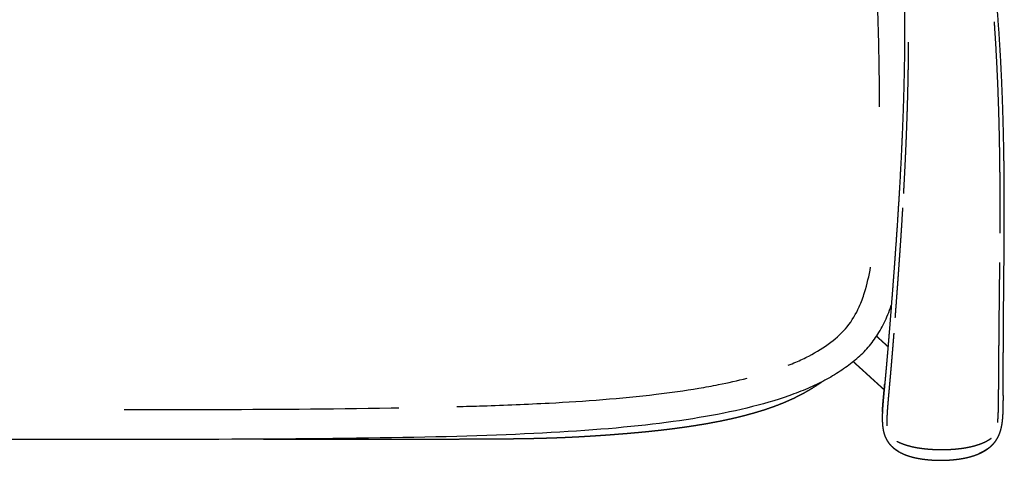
# Model space of a CAD drawing. Header units: millimetres. Extents: x -32297 to -21031, y -2517 to 7253.
# Tile 17 of 23: x -27914 to -27064, y 4567 to 4947. Entities that reach past the tile are written whole.
import ezdxf

# ---------------------------------------------------------------- set-up
doc = ezdxf.new("R2010")
doc.units = ezdxf.units.MM
doc.layers.add('Ever Alu-Sofa 2 seater', color=7, linetype='Continuous', true_color=0x000000)

msp = doc.modelspace()

# ---------------------------------------------------------------- linework, layer by layer
at = {"layer": 'Ever Alu-Sofa 2 seater', "linetype": 'Continuous'}
for points, knots in [([(-27215.88, 5324.08), (-27215.52, 5323.47), (-27215.16, 5322.86), (-27213.94, 5320.73), (-27212.71, 5318.59), (-27211.48, 5316.37), (-27210.24, 5314.14), (-27208.99, 5311.82), (-27207.75, 5309.49), (-27206.49, 5307.06), (-27205.23, 5304.63), (-27203.96, 5302.07), (-27202.69, 5299.52), (-27201.42, 5296.84), (-27200.14, 5294.16), (-27198.87, 5291.33), (-27197.59, 5288.5), (-27196.31, 5285.52), (-27195.04, 5282.54), (-27193.76, 5279.38), (-27192.49, 5276.23), (-27191.23, 5272.9), (-27189.96, 5269.57), (-27188.71, 5266.04), (-27187.45, 5262.51), (-27186.21, 5258.78), (-27184.97, 5255.04), (-27183.75, 5251.09), (-27182.53, 5247.13), (-27181.32, 5242.95), (-27180.12, 5238.76), (-27178.94, 5234.33), (-27177.77, 5229.9), (-27176.62, 5225.22), (-27175.46, 5220.53), (-27174.34, 5215.58), (-27173.22, 5210.62), (-27172.14, 5205.38), (-27171.05, 5200.14), (-27170.01, 5194.61), (-27168.96, 5189.08), (-27167.95, 5183.25), (-27166.94, 5177.41), (-27165.98, 5171.29), (-27165.01, 5165.17), (-27164.1, 5158.77), (-27163.19, 5152.38), (-27162.32, 5145.74), (-27161.45, 5139.09), (-27160.63, 5132.21), (-27159.81, 5125.34), (-27159.04, 5118.24), (-27158.28, 5111.15), (-27157.57, 5103.86), (-27156.86, 5096.57), (-27156.21, 5089.1), (-27155.55, 5081.64), (-27154.96, 5074.01), (-27154.37, 5066.38), (-27153.84, 5058.62), (-27153.32, 5050.85), (-27152.85, 5042.96), (-27152.39, 5035.07), (-27152, 5027.07), (-27151.6, 5019.08), (-27151.28, 5011), (-27150.96, 5002.92), (-27150.71, 4994.77), (-27150.46, 4986.62), (-27150.29, 4978.42), (-27150.11, 4970.22), (-27150.02, 4962), (-27149.92, 4953.77), (-27149.9, 4945.53), (-27149.89, 4937.29), (-27149.95, 4929.06), (-27150, 4920.84), (-27150.13, 4912.65), (-27150.26, 4904.46), (-27150.44, 4896.34), (-27150.63, 4888.21), (-27150.87, 4880.18), (-27151.11, 4872.14), (-27151.4, 4864.22), (-27151.69, 4856.3), (-27152.02, 4848.51), (-27152.35, 4840.73), (-27152.71, 4833.11), (-27153.08, 4825.49), (-27153.47, 4818.06), (-27153.86, 4810.63), (-27154.28, 4803.42), (-27154.69, 4796.2), (-27155.12, 4789.23), (-27155.55, 4782.25), (-27155.99, 4775.54), (-27156.42, 4768.83), (-27156.86, 4762.41), (-27157.3, 4755.99), (-27157.74, 4749.88), (-27158.17, 4743.78), (-27158.59, 4738.01), (-27159.01, 4732.25), (-27159.42, 4726.85), (-27159.82, 4721.45), (-27160.2, 4716.44), (-27160.58, 4711.42), (-27160.94, 4706.77), (-27161.3, 4702.13), (-27161.63, 4697.83), (-27161.97, 4693.53), (-27162.28, 4689.57), (-27162.59, 4685.6), (-27162.89, 4681.94), (-27163.18, 4678.27), (-27163.46, 4674.9), (-27163.73, 4671.52), (-27163.99, 4668.41), (-27164.25, 4665.31), (-27164.49, 4662.44), (-27164.73, 4659.58), (-27164.95, 4656.94), (-27165.18, 4654.29), (-27165.39, 4651.86), (-27165.6, 4649.42), (-27165.8, 4647.16), (-27166, 4644.91), (-27166.19, 4642.81), (-27166.38, 4640.72), (-27166.56, 4638.76), (-27166.74, 4636.81), (-27166.91, 4634.97), (-27167.08, 4633.14), (-27167.24, 4631.4), (-27167.4, 4629.67), (-27167.55, 4628.01), (-27167.71, 4626.35), (-27167.86, 4624.75), (-27168.01, 4623.15), (-27168.15, 4621.61), (-27168.29, 4620.07), (-27168.41, 4618.58), (-27168.54, 4617.09), (-27168.66, 4615.65), (-27168.77, 4614.22), (-27168.86, 4612.84), (-27168.96, 4611.46), (-27169.03, 4610.12), (-27169.1, 4608.79), (-27169.15, 4607.51), (-27169.2, 4606.23), (-27169.21, 4605), (-27169.23, 4603.77), (-27169.22, 4602.59), (-27169.2, 4601.4), (-27169.15, 4600.27), (-27169.1, 4599.13), (-27169.02, 4598.04), (-27168.93, 4596.95), (-27168.8, 4595.9), (-27168.67, 4594.86), (-27168.49, 4593.86), (-27168.32, 4592.85), (-27168.09, 4591.89), (-27167.87, 4590.94), (-27167.59, 4590.02), (-27167.31, 4589.1), (-27166.98, 4588.22), (-27166.65, 4587.35), (-27166.26, 4586.51), (-27165.87, 4585.67), (-27165.42, 4584.87), (-27164.97, 4584.07), (-27164.47, 4583.31), (-27163.96, 4582.55), (-27163.4, 4581.83), (-27162.84, 4581.11), (-27162.22, 4580.42), (-27161.6, 4579.74), (-27160.92, 4579.09), (-27160.25, 4578.44), (-27159.52, 4577.83), (-27158.79, 4577.22), (-27158.01, 4576.65), (-27157.22, 4576.08), (-27156.39, 4575.53), (-27155.55, 4574.99), (-27154.66, 4574.49), (-27153.77, 4573.99), (-27152.83, 4573.52), (-27151.88, 4573.06), (-27150.89, 4572.63), (-27149.9, 4572.2), (-27148.85, 4571.8), (-27147.81, 4571.41), (-27146.71, 4571.05), (-27145.61, 4570.68), (-27144.47, 4570.36), (-27143.32, 4570.03), (-27142.13, 4569.74), (-27140.94, 4569.45), (-27139.7, 4569.19), (-27138.45, 4568.93), (-27137.17, 4568.7), (-27135.89, 4568.48), (-27134.56, 4568.29), (-27133.24, 4568.1), (-27131.89, 4567.94), (-27130.54, 4567.78), (-27129.16, 4567.66), (-27127.79, 4567.53), (-27126.39, 4567.44), (-27124.99, 4567.35), (-27123.58, 4567.29), (-27122.17, 4567.24), (-27120.75, 4567.21), (-27119.33, 4567.19), (-27117.91, 4567.2), (-27116.49, 4567.21), (-27115.07, 4567.26), (-27113.65, 4567.3), (-27112.24, 4567.38), (-27110.83, 4567.46), (-27109.44, 4567.57), (-27108.04, 4567.68), (-27106.67, 4567.83), (-27105.29, 4567.98), (-27103.94, 4568.16), (-27102.6, 4568.34), (-27101.28, 4568.55), (-27099.96, 4568.77), (-27098.69, 4569.01), (-27097.41, 4569.26), (-27096.17, 4569.55), (-27094.93, 4569.83), (-27093.74, 4570.15), (-27092.55, 4570.46), (-27091.4, 4570.82), (-27090.26, 4571.17), (-27089.16, 4571.55), (-27088.06, 4571.94), (-27087, 4572.37), (-27085.95, 4572.8), (-27084.94, 4573.26), (-27083.93, 4573.71), (-27082.98, 4574.2), (-27082.02, 4574.7), (-27081.11, 4575.22), (-27080.2, 4575.75), (-27079.34, 4576.32), (-27078.49, 4576.88), (-27077.68, 4577.48), (-27076.87, 4578.08), (-27076.12, 4578.72), (-27075.36, 4579.36), (-27074.66, 4580.03), (-27073.96, 4580.7), (-27073.31, 4581.41), (-27072.66, 4582.12), (-27072.07, 4582.87), (-27071.47, 4583.62), (-27070.93, 4584.4), (-27070.4, 4585.19), (-27069.91, 4586.01), (-27069.43, 4586.83), (-27069.01, 4587.69), (-27068.58, 4588.55), (-27068.21, 4589.45), (-27067.84, 4590.35), (-27067.51, 4591.29), (-27067.19, 4592.23), (-27066.91, 4593.21), (-27066.64, 4594.19), (-27066.41, 4595.22), (-27066.17, 4596.24), (-27065.98, 4597.31), (-27065.78, 4598.38), (-27065.63, 4599.5), (-27065.47, 4600.61), (-27065.34, 4601.77), (-27065.22, 4602.93), (-27065.12, 4604.14), (-27065.02, 4605.35), (-27064.95, 4606.61), (-27064.88, 4607.87), (-27064.83, 4609.18), (-27064.78, 4610.49), (-27064.74, 4611.85), (-27064.71, 4613.21), (-27064.69, 4614.63), (-27064.68, 4616.04), (-27064.67, 4617.51), (-27064.66, 4618.98), (-27064.66, 4620.5), (-27064.66, 4622.03), (-27064.66, 4623.61), (-27064.67, 4625.19), (-27064.67, 4626.84), (-27064.68, 4628.48), (-27064.68, 4630.2), (-27064.68, 4631.93), (-27064.69, 4633.75), (-27064.69, 4635.57), (-27064.69, 4637.52), (-27064.69, 4639.47), (-27064.69, 4641.56), (-27064.69, 4643.64), (-27064.69, 4645.9), (-27064.69, 4648.15), (-27064.69, 4650.59), (-27064.68, 4653.03), (-27064.67, 4655.68), (-27064.67, 4658.33), (-27064.66, 4661.21), (-27064.64, 4664.08), (-27064.63, 4667.21), (-27064.62, 4670.34), (-27064.6, 4673.73), (-27064.58, 4677.13), (-27064.55, 4680.82), (-27064.53, 4684.51), (-27064.5, 4688.52), (-27064.47, 4692.52), (-27064.44, 4696.86), (-27064.4, 4701.2), (-27064.36, 4705.9), (-27064.32, 4710.59), (-27064.27, 4715.67), (-27064.23, 4720.74), (-27064.17, 4726.21), (-27064.12, 4731.67), (-27064.06, 4737.51), (-27064.01, 4743.35), (-27063.96, 4749.54), (-27063.92, 4755.73), (-27063.88, 4762.25), (-27063.85, 4768.76), (-27063.83, 4775.58), (-27063.82, 4782.39), (-27063.83, 4789.48), (-27063.84, 4796.57), (-27063.89, 4803.91), (-27063.93, 4811.25), (-27064.02, 4818.82), (-27064.1, 4826.39), (-27064.23, 4834.16), (-27064.37, 4841.93), (-27064.55, 4849.88), (-27064.74, 4857.82), (-27064.98, 4865.92), (-27065.23, 4874.02), (-27065.54, 4882.24), (-27065.85, 4890.47), (-27066.23, 4898.8), (-27066.62, 4907.12), (-27067.08, 4915.53), (-27067.55, 4923.94), (-27068.1, 4932.4), (-27068.65, 4940.86), (-27069.3, 4949.34), (-27069.94, 4957.83), (-27070.69, 4966.32), (-27071.43, 4974.82), (-27072.27, 4983.29), (-27073.11, 4991.77), (-27074.03, 5000.22), (-27074.96, 5008.66), (-27075.97, 5017.05), (-27076.99, 5025.44), (-27078.08, 5033.76), (-27079.17, 5042.08), (-27080.34, 5050.31), (-27081.5, 5058.54), (-27082.74, 5066.66), (-27083.97, 5074.78), (-27085.27, 5082.77), (-27086.57, 5090.76), (-27087.92, 5098.61), (-27089.28, 5106.45), (-27090.69, 5114.13), (-27092.1, 5121.81), (-27093.55, 5129.3), (-27095.01, 5136.8), (-27096.51, 5144.09), (-27098.01, 5151.38), (-27099.55, 5158.45), (-27101.08, 5165.52), (-27102.65, 5172.35), (-27104.22, 5179.17), (-27105.82, 5185.74), (-27107.42, 5192.31), (-27109.04, 5198.6), (-27110.66, 5204.88), (-27112.29, 5210.88), (-27113.92, 5216.88), (-27115.57, 5222.59), (-27117.22, 5228.29), (-27118.88, 5233.73), (-27120.54, 5239.16), (-27122.21, 5244.32), (-27123.88, 5249.49), (-27125.56, 5254.4), (-27127.24, 5259.31), (-27128.92, 5263.97), (-27130.61, 5268.64), (-27132.29, 5273.07), (-27133.98, 5277.5), (-27135.67, 5281.7), (-27137.36, 5285.91), (-27139.05, 5289.9), (-27140.74, 5293.89), (-27142.42, 5297.68), (-27144.11, 5301.47), (-27145.79, 5305.06), (-27147.47, 5308.66), (-27149.15, 5312.07), (-27150.82, 5315.48), (-27152.49, 5318.72), (-27154.16, 5321.96), (-27155.81, 5325.04), (-27157.47, 5328.11), (-27159.11, 5331.04), (-27160.75, 5333.97), (-27162.38, 5336.75), (-27164.01, 5339.54), (-27165.62, 5342.19), (-27167.23, 5344.85), (-27168.82, 5347.38), (-27170.42, 5349.91), (-27172, 5352.33), (-27173.57, 5354.75), (-27175.14, 5357.06), (-27176.7, 5359.37), (-27178.26, 5361.59), (-27179.81, 5363.8), (-27181.35, 5365.93), (-27182.89, 5368.05), (-27184.42, 5370.1), (-27185.95, 5372.14), (-27187.47, 5374.11), (-27188.99, 5376.08), (-27190.5, 5377.99), (-27192.01, 5379.89), (-27193.52, 5381.74), (-27195.02, 5383.59), (-27196.52, 5385.39), (-27198.02, 5387.19), (-27199.51, 5388.94), (-27201, 5390.7), (-27202.49, 5392.43), (-27203.98, 5394.15), (-27205.46, 5395.86), (-27206.95, 5397.56), (-27208.43, 5399.24), (-27209.91, 5400.93), (-27211.39, 5402.6), (-27212.87, 5404.28)], [32.702296, 32.702296, 32.702296, 33, 33, 34, 34, 35, 35, 36, 36, 37, 37, 38, 38, 39, 39, 40, 40, 41, 41, 42, 42, 43, 43, 44, 44, 45, 45, 46, 46, 47, 47, 48, 48, 49, 49, 50, 50, 51, 51, 52, 52, 53, 53, 54, 54, 56, 56, 57, 57, 58, 58, 59, 59, 60, 60, 61, 61, 62, 62, 63, 63, 64, 64, 65, 65, 66, 66, 67, 67, 68, 68, 69, 69, 70, 70, 71, 71, 72, 72, 73, 73, 74, 74, 75, 75, 76, 76, 77, 77, 78, 78, 79, 79, 80, 80, 81, 81, 82, 82, 83, 83, 84, 84, 85, 85, 86, 86, 87, 87, 88, 88, 89, 89, 90, 90, 91, 91, 92, 92, 93, 93, 94, 94, 95, 95, 96, 96, 97, 97, 98, 98, 99, 99, 100, 100, 101, 101, 102, 102, 103, 103, 104, 104, 105, 105, 106, 106, 107, 107, 108, 108, 109, 109, 110, 110, 111, 111, 112, 112, 113, 113, 114, 114, 115, 115, 116, 116, 117, 117, 118, 118, 119, 119, 120, 120, 121, 121, 122, 122, 123, 123, 124, 124, 125, 125, 127, 127, 128, 128, 129, 129, 130, 130, 131, 131, 132, 132, 133, 133, 134, 134, 135, 135, 136, 136, 137, 137, 138, 138, 139, 139, 140, 140, 141, 141, 142, 142, 143, 143, 144, 144, 145, 145, 146, 146, 147, 147, 148, 148, 149, 149, 150, 150, 151, 151, 152, 152, 153, 153, 154, 154, 156, 156, 157, 157, 158, 158, 159, 159, 160, 160, 161, 161, 162, 162, 163, 163, 164, 164, 165, 165, 166, 166, 167, 167, 168, 168, 169, 169, 170, 170, 171, 171, 172, 172, 173, 173, 174, 174, 175, 175, 176, 176, 177, 177, 178, 178, 179, 179, 180, 180, 181, 181, 182, 182, 183, 183, 184, 184, 185, 185, 186, 186, 187, 187, 188, 188, 189, 189, 190, 190, 191, 191, 192, 192, 193, 193, 194, 194, 195, 195, 196, 196, 197, 197, 198, 198, 199, 199, 200, 200, 201, 201, 202, 202, 203, 203, 204, 204, 205, 205, 206, 206, 207, 207, 208, 208, 209, 209, 210, 210, 211, 211, 212, 212, 213, 213, 214, 214, 215, 215, 216, 216, 217, 217, 218, 218, 219, 219, 220, 220, 221, 221, 222, 222, 223, 223, 224, 224, 225, 225, 226, 226, 227, 227, 228, 228, 229, 229, 231, 231, 232, 232, 233, 233, 234, 234, 235, 235, 236, 236, 237, 237, 238, 238, 239, 239, 240, 240, 241, 241, 242, 242, 243, 243, 244, 244, 245, 245, 246, 246, 247, 247, 248, 248, 249, 249, 250, 250, 251, 251, 252, 252, 253, 253, 254, 254, 255, 255, 256, 256, 257, 257, 258, 258, 259, 259, 260, 260, 261, 261, 262, 262, 263, 263, 264, 264, 264]), ([(-27072.67, 4945.57), (-27072.49, 4943.15), (-27072.32, 4940.72), (-27071.78, 4932.27), (-27071.25, 4923.82), (-27070.8, 4915.43), (-27070.35, 4907.03), (-27069.98, 4898.71), (-27069.61, 4890.39), (-27069.31, 4882.17), (-27069.01, 4873.95), (-27068.77, 4865.86), (-27068.54, 4857.77), (-27068.36, 4849.83), (-27068.19, 4841.89), (-27068.06, 4834.13), (-27067.94, 4826.36), (-27067.86, 4818.8), (-27067.78, 4811.24), (-27067.74, 4803.9), (-27067.7, 4796.57), (-27067.69, 4789.48), (-27067.68, 4782.39), (-27067.7, 4775.58), (-27067.72, 4768.77), (-27067.74, 4766.03), (-27067.75, 4763.3)], [48.713907, 48.713907, 48.713907, 49, 49, 50, 50, 51, 51, 52, 52, 53, 53, 54, 54, 55, 55, 56, 56, 57, 57, 58, 58, 59, 59, 60, 60, 60.420266, 60.420266, 60.420266]), ([(-27150.7, 4797.3), (-27150.34, 4803.98), (-27149.98, 4810.66), (-27149.61, 4818.1), (-27149.24, 4825.54), (-27148.9, 4833.16), (-27148.56, 4840.79), (-27148.26, 4848.58), (-27147.96, 4856.37), (-27147.69, 4864.3), (-27147.43, 4872.23), (-27147.22, 4880.27), (-27147.01, 4888.32), (-27146.85, 4896.45), (-27146.69, 4904.58), (-27146.59, 4912.78), (-27146.5, 4920.98), (-27146.49, 4924.54), (-27146.47, 4928.11)], [182.074741, 182.074741, 182.074741, 183, 183, 184, 184, 185, 185, 186, 186, 187, 187, 188, 188, 189, 189, 190, 190, 190.43289, 190.43289, 190.43289]), ([(-27155.66, 4721.42), (-27155.27, 4726.82), (-27154.88, 4732.23), (-27154.48, 4737.99), (-27154.07, 4743.76), (-27153.66, 4749.87), (-27153.24, 4755.98), (-27152.82, 4762.41), (-27152.4, 4768.83), (-27151.99, 4775.55), (-27151.57, 4782.26), (-27151.49, 4783.63), (-27151.41, 4785)], [176, 176, 176, 177, 177, 178, 178, 179, 179, 180, 180, 181, 181, 181.19591, 181.19591, 181.19591]), ([(-27067.96, 4737.78), (-27067.99, 4734.74), (-27068.02, 4731.7), (-27068.08, 4726.24), (-27068.14, 4720.77)], [62.478793, 62.478793, 62.478793, 63, 63, 64, 64, 64]), ([(-27157.94, 4690.53), (-27157.83, 4692.01), (-27157.72, 4693.49), (-27157.4, 4697.79), (-27157.07, 4702.09), (-27156.73, 4706.74), (-27156.39, 4711.38), (-27156.02, 4716.4), (-27155.66, 4721.42)], [172.62712, 172.62712, 172.62712, 173, 173, 174, 174, 175, 175, 176, 176, 176]), ([(-27068.14, 4720.77), (-27068.2, 4715.7), (-27068.25, 4710.63), (-27068.3, 4705.93), (-27068.35, 4701.24), (-27068.4, 4696.9), (-27068.44, 4692.56), (-27068.48, 4688.56), (-27068.52, 4684.55), (-27068.55, 4680.86), (-27068.59, 4677.16), (-27068.62, 4673.76), (-27068.65, 4670.36), (-27068.68, 4667.23), (-27068.71, 4664.09), (-27068.73, 4661.21), (-27068.76, 4658.32), (-27068.78, 4655.66), (-27068.8, 4653), (-27068.82, 4650.54), (-27068.84, 4648.09), (-27068.85, 4645.81), (-27068.87, 4643.54), (-27068.89, 4641.43), (-27068.9, 4639.31), (-27068.92, 4637.34), (-27068.93, 4635.37), (-27068.94, 4633.51), (-27068.95, 4631.65), (-27068.97, 4629.89), (-27068.98, 4628.13), (-27068.99, 4626.45), (-27069, 4624.76)], [64, 64, 64, 65, 65, 66, 66, 67, 67, 68, 68, 69, 69, 70, 70, 71, 71, 72, 72, 73, 73, 74, 74, 75, 75, 76, 76, 77, 77, 78, 78, 79, 79, 80, 80, 80]), ([(-27163.31, 4625.82), (-27163.16, 4627.52), (-27163, 4629.22), (-27162.85, 4631), (-27162.69, 4632.77), (-27162.52, 4634.64), (-27162.35, 4636.5), (-27162.18, 4638.48), (-27162.01, 4640.46), (-27161.82, 4642.58), (-27161.64, 4644.7), (-27161.44, 4646.97), (-27161.25, 4649.25), (-27161.04, 4651.7), (-27160.83, 4654.16), (-27160.61, 4656.81), (-27160.39, 4659.46), (-27160.16, 4662.34), (-27159.92, 4665.21), (-27159.67, 4668.33), (-27159.42, 4671.45), (-27159.21, 4674.2), (-27158.99, 4676.95)], [160, 160, 160, 161, 161, 162, 162, 163, 163, 164, 164, 165, 165, 166, 166, 167, 167, 168, 168, 169, 169, 170, 170, 170.812836, 170.812836, 170.812836]), ([(-27164.25, 4665.23), (-27164.67, 4665.6), (-27165.08, 4665.97), (-27165.7, 4666.54), (-27166.33, 4667.11), (-27166.95, 4667.68), (-27167.57, 4668.24), (-27168.19, 4668.81), (-27168.81, 4669.37), (-27169.42, 4669.93), (-27170.03, 4670.48), (-27170.64, 4671.04), (-27171.25, 4671.59), (-27171.85, 4672.14), (-27172.45, 4672.69), (-27173.05, 4673.23), (-27173.65, 4673.77), (-27173.9, 4674), (-27174.16, 4674.24)], [5.347119, 5.347119, 5.347119, 6, 6, 7, 7, 8, 8, 9, 9, 10, 10, 11, 11, 12, 12, 13, 13, 13.432927, 13.432927, 13.432927]), ([(-27194.23, 4652.34), (-27193.93, 4652.07), (-27193.64, 4651.8), (-27193.04, 4651.26), (-27192.44, 4650.71), (-27191.84, 4650.16), (-27191.24, 4649.62), (-27190.63, 4649.06), (-27190.02, 4648.51), (-27189.41, 4647.95), (-27188.8, 4647.4), (-27188.18, 4646.83), (-27187.56, 4646.27), (-27186.94, 4645.71), (-27186.32, 4645.14), (-27185.69, 4644.57), (-27185.06, 4644), (-27184.43, 4643.43), (-27183.8, 4642.86), (-27183.17, 4642.28), (-27182.54, 4641.7), (-27181.9, 4641.12), (-27181.26, 4640.55), (-27180.62, 4639.96), (-27179.99, 4639.38), (-27179.34, 4638.8), (-27178.7, 4638.21), (-27178.06, 4637.63), (-27177.41, 4637.04), (-27176.76, 4636.45), (-27176.11, 4635.86), (-27175.46, 4635.26), (-27174.8, 4634.66), (-27174.13, 4634.06), (-27173.47, 4633.45), (-27172.79, 4632.83), (-27172.11, 4632.21), (-27171.41, 4631.57), (-27170.72, 4630.94), (-27170, 4630.29), (-27169.29, 4629.63), (-27168.55, 4628.96), (-27167.82, 4628.29)], [290.495756, 290.495756, 290.495756, 291, 291, 292, 292, 293, 293, 294, 294, 295, 295, 296, 296, 297, 297, 298, 298, 299, 299, 300, 300, 301, 301, 302, 302, 303, 303, 304, 304, 305, 305, 306, 306, 307, 307, 308, 308, 309, 309, 310, 310, 310.99944, 310.99944, 310.99944]), ([(-27703.52, 4585.42), (-27697.03, 4585.43), (-27690.55, 4585.43), (-27679.84, 4585.43), (-27669.13, 4585.43), (-27658.81, 4585.44), (-27648.5, 4585.44), (-27638.6, 4585.45), (-27628.71, 4585.45), (-27619.29, 4585.46), (-27609.86, 4585.47), (-27600.94, 4585.47), (-27592.03, 4585.48), (-27583.65, 4585.49), (-27575.27, 4585.5), (-27567.48, 4585.51), (-27559.69, 4585.52), (-27552.5, 4585.53), (-27545.32, 4585.54), (-27538.7, 4585.55), (-27532.08, 4585.57), (-27525.98, 4585.59), (-27519.88, 4585.61), (-27514.25, 4585.64), (-27508.61, 4585.66), (-27503.39, 4585.7), (-27498.16, 4585.74), (-27493.3, 4585.79), (-27488.43, 4585.84), (-27483.87, 4585.9), (-27479.32, 4585.96), (-27475.01, 4586.04), (-27470.71, 4586.12), (-27466.61, 4586.22), (-27462.51, 4586.32), (-27458.56, 4586.44), (-27454.6, 4586.55), (-27450.75, 4586.69), (-27446.89, 4586.83), (-27443.08, 4587), (-27439.27, 4587.17), (-27435.45, 4587.36), (-27431.64, 4587.55), (-27427.76, 4587.77), (-27423.88, 4587.99), (-27419.89, 4588.24), (-27415.9, 4588.49), (-27411.74, 4588.78), (-27407.58, 4589.06), (-27403.22, 4589.38), (-27398.86, 4589.7), (-27394.31, 4590.07), (-27389.76, 4590.43), (-27385.04, 4590.84), (-27380.33, 4591.25), (-27375.48, 4591.72), (-27370.63, 4592.19), (-27365.68, 4592.72), (-27360.72, 4593.25), (-27355.69, 4593.85), (-27350.66, 4594.46), (-27345.57, 4595.13), (-27340.49, 4595.81), (-27335.38, 4596.57), (-27330.27, 4597.33), (-27325.17, 4598.19), (-27320.07, 4599.04), (-27315, 4599.99), (-27309.93, 4600.94), (-27304.92, 4602), (-27299.9, 4603.05), (-27294.98, 4604.22), (-27290.06, 4605.39), (-27285.25, 4606.67), (-27280.45, 4607.96), (-27275.78, 4609.37), (-27271.12, 4610.78), (-27266.63, 4612.32), (-27262.14, 4613.87), (-27257.84, 4615.55), (-27253.55, 4617.23), (-27249.48, 4619.06), (-27245.41, 4620.88), (-27241.56, 4622.85), (-27237.71, 4624.81), (-27234.07, 4626.89), (-27230.43, 4628.98), (-27227, 4631.18), (-27223.58, 4633.38), (-27222.53, 4634.12), (-27221.49, 4634.87)], [331.413512, 331.413512, 331.413512, 332, 332, 333, 333, 334, 334, 335, 335, 336, 336, 337, 337, 338, 338, 339, 339, 340, 340, 341, 341, 342, 342, 343, 343, 344, 344, 345, 345, 346, 346, 347, 347, 348, 348, 349, 349, 350, 350, 351, 351, 352, 352, 353, 353, 354, 354, 355, 355, 356, 356, 357, 357, 358, 358, 359, 359, 360, 360, 361, 361, 362, 362, 363, 363, 364, 364, 365, 365, 366, 366, 367, 367, 368, 368, 369, 369, 370, 370, 371, 371, 372, 372, 373, 373, 374, 374, 375, 375, 375.322844, 375.322844, 375.322844]), ([(-27169.11, 4608.79), (-27169.04, 4610.13), (-27168.96, 4611.46), (-27168.87, 4612.84), (-27168.78, 4614.22), (-27168.66, 4615.66), (-27168.55, 4617.09), (-27168.42, 4618.58), (-27168.29, 4620.07), (-27168.15, 4621.61), (-27168.01, 4623.15), (-27167.86, 4624.75), (-27167.72, 4626.35), (-27167.56, 4628.01), (-27167.41, 4629.67), (-27167.24, 4631.4), (-27167.08, 4633.14)], [444, 444, 444, 445, 445, 446, 446, 447, 447, 448, 448, 449, 449, 450, 450, 451, 451, 452, 452, 452]), ([(-27167.82, 4628.29), (-27167.85, 4628.34), (-27167.88, 4628.4), (-27167.71, 4628.25), (-27167.55, 4628.09)], [-7, -7, -7, -6, -6, -5.779223, -5.779223, -5.779223]), ([(-27167.55, 4628.05), (-27167.61, 4628.09), (-27167.66, 4628.14), (-27167.74, 4628.21), (-27167.81, 4628.29)], [228.9320768, 228.9320768, 228.9320768, 229, 229, 229.1058441, 229.1058441, 229.1058441]), ([(-27164.91, 4596.82), (-27164.93, 4597.64), (-27164.96, 4598.45), (-27164.97, 4599.51), (-27164.98, 4600.57), (-27164.96, 4601.7), (-27164.95, 4602.84), (-27164.91, 4604.05), (-27164.87, 4605.26), (-27164.81, 4606.53), (-27164.74, 4607.81), (-27164.66, 4609.16), (-27164.58, 4610.51), (-27164.47, 4611.92), (-27164.37, 4613.33), (-27164.26, 4614.81), (-27164.14, 4616.28), (-27164.01, 4617.82), (-27163.88, 4619.35), (-27163.74, 4620.94), (-27163.6, 4622.53), (-27163.46, 4624.18), (-27163.31, 4625.82)], [149.166148, 149.166148, 149.166148, 150, 150, 151, 151, 152, 152, 153, 153, 154, 154, 155, 155, 156, 156, 157, 157, 158, 158, 159, 159, 160, 160, 160]), ([(-27069, 4624.76), (-27069.02, 4623.13), (-27069.03, 4621.5), (-27069.04, 4619.93), (-27069.06, 4618.35), (-27069.08, 4616.83), (-27069.1, 4615.32), (-27069.12, 4613.86), (-27069.15, 4612.4), (-27069.19, 4611.01), (-27069.22, 4609.62), (-27069.27, 4608.29), (-27069.32, 4606.96), (-27069.38, 4605.7), (-27069.45, 4604.44), (-27069.53, 4603.25), (-27069.61, 4602.06), (-27069.7, 4600.99), (-27069.79, 4599.92)], [80, 80, 80, 81, 81, 82, 82, 83, 83, 84, 84, 85, 85, 86, 86, 87, 87, 88, 88, 88.956068, 88.956068, 88.956068]), ([(-27140.37, 4578.06), (-27141.57, 4578.31), (-27142.76, 4578.55), (-27143.9, 4578.83), (-27145.04, 4579.1), (-27146.13, 4579.4), (-27147.22, 4579.69), (-27148.26, 4580.02), (-27149.29, 4580.34), (-27150.27, 4580.68), (-27151.25, 4581.02), (-27152.16, 4581.39), (-27153.08, 4581.75), (-27153.94, 4582.14), (-27154.8, 4582.52), (-27155.58, 4582.92), (-27156.36, 4583.32)], [128, 128, 128, 129, 129, 130, 130, 131, 131, 132, 132, 133, 133, 134, 134, 135, 135, 135.988427, 135.988427, 135.988427]), ([(-27075.14, 4586.05), (-27075.56, 4585.73), (-27075.98, 4585.42), (-27076.63, 4585), (-27077.28, 4584.57), (-27077.99, 4584.15), (-27078.71, 4583.73), (-27079.49, 4583.32), (-27080.27, 4582.91), (-27081.11, 4582.51), (-27081.96, 4582.12), (-27082.87, 4581.75), (-27083.77, 4581.37), (-27084.74, 4581.02), (-27085.71, 4580.66), (-27086.73, 4580.33), (-27087.75, 4580), (-27088.83, 4579.69), (-27089.91, 4579.38), (-27091.04, 4579.09), (-27092.17, 4578.8), (-27093.35, 4578.54), (-27094.53, 4578.28), (-27095.76, 4578.05), (-27096.98, 4577.82)], [100.273138, 100.273138, 100.273138, 101, 101, 102, 102, 103, 103, 104, 104, 105, 105, 106, 106, 107, 107, 108, 108, 109, 109, 110, 110, 111, 111, 112, 112, 112]), ([(-27155.55, 4574.99), (-27156.39, 4575.53), (-27157.23, 4576.06), (-27158.01, 4576.64), (-27158.79, 4577.21), (-27159.52, 4577.82), (-27160.26, 4578.44)], [423, 423, 423, 424.000976, 424.000976, 425.001951, 425.001951, 426.002927, 426.002927, 426.002927]), ([(-27096.98, 4577.82), (-27098.25, 4577.61), (-27099.52, 4577.41), (-27100.83, 4577.23), (-27102.14, 4577.06), (-27103.48, 4576.91), (-27104.82, 4576.76), (-27106.19, 4576.64), (-27107.56, 4576.52), (-27108.94, 4576.43), (-27110.33, 4576.34), (-27111.74, 4576.28), (-27113.14, 4576.22), (-27114.56, 4576.18), (-27115.97, 4576.15), (-27117.39, 4576.14), (-27118.8, 4576.14), (-27120.22, 4576.16), (-27121.64, 4576.18), (-27123.04, 4576.23), (-27124.45, 4576.28), (-27125.85, 4576.36), (-27127.24, 4576.44), (-27128.62, 4576.54), (-27129.99, 4576.65), (-27131.34, 4576.79), (-27132.69, 4576.92), (-27134.01, 4577.08), (-27135.33, 4577.25), (-27136.61, 4577.44), (-27137.89, 4577.63), (-27139.13, 4577.84), (-27140.37, 4578.06)], [112, 112, 112, 113, 113, 114, 114, 115, 115, 116, 116, 117, 117, 118, 118, 119, 119, 120, 120, 121, 121, 122, 122, 123, 123, 124, 124, 125, 125, 126, 126, 127, 127, 128, 128, 128]), ([(-27078.48, 4576.87), (-27079.34, 4576.31), (-27080.2, 4575.74), (-27081.11, 4575.21), (-27082.02, 4574.68), (-27082.98, 4574.19), (-27083.93, 4573.7), (-27084.94, 4573.24), (-27085.95, 4572.79)], [390.99708, 390.99708, 390.99708, 391.99781, 391.99781, 392.998541, 392.998541, 393.999271, 393.999271, 394.999088, 394.999088, 394.999088])]:
    msp.add_open_spline(points, degree=2, knots=knots, dxfattribs=at)
at = {"layer": 'Ever Alu-Sofa 2 seater'}
for points, knots in [([(-27171.51, 4872.32), (-27171.55, 4891.54), (-27172.08, 4927.93), (-27173.24, 4964.3), (-27173.94, 4981.47)], [0, 0, 0, 0, 5.694558, 10.786695, 10.786695, 10.786695, 10.786695]), ([(-27250.43, 4649.15), (-27248.23, 4650.01), (-27242.18, 4652.49), (-27229.48, 4658.44), (-27213.95, 4667.89), (-27198.61, 4682.02), (-27189.6, 4697.33), (-27183.25, 4714.85), (-27180.59, 4726.5), (-27179.24, 4733.91)], [65.046456, 65.046456, 65.046456, 65.046456, 65.746744, 66.984532, 69.198889, 71.124317, 73.112605, 74.410172, 76.644446, 76.644446, 76.644446, 76.644446]), ([(-27193.88, 4652.62), (-27190.23, 4655.63), (-27186.83, 4658.79), (-27183.68, 4662.17), (-27180.53, 4665.56), (-27177.62, 4669.16), (-27174.94, 4673.07), (-27172.27, 4676.98), (-27169.82, 4681.19), (-27167.58, 4685.78), (-27165.34, 4690.38), (-27163.32, 4695.35), (-27161.49, 4700.79), (-27161.45, 4700.9), (-27161.41, 4701.02), (-27161.37, 4701.13)], [0, 0, 0, 0, 13.830034, 13.830034, 13.830034, 27.653758, 27.653758, 27.653758, 42.195662, 42.195662, 42.195662, 58.215309, 58.215309, 58.215309, 58.629773, 58.629773, 58.629773, 58.629773]), ([(-27905.42, 4585.05), (-28031.52, 4585.05), (-28157.61, 4585.05), (-28256.01, 4587.35), (-28305.2, 4588.5), (-28347.47, 4590.23), (-28384.74, 4592.88), (-28422, 4595.54), (-28454.25, 4599.12), (-28483.41, 4603.98), (-28497.99, 4606.4), (-28511.8, 4609.15), (-28524.77, 4612.29), (-28537.74, 4615.42), (-28549.86, 4618.93), (-28561.08, 4622.9), (-28566.69, 4624.88), (-28572.07, 4626.98), (-28577.22, 4629.2), (-28582.37, 4631.41), (-28587.28, 4633.75), (-28591.95, 4636.22), (-28596.61, 4638.68), (-28601.04, 4641.28), (-28605.21, 4644.01), (-28609.38, 4646.74), (-28613.3, 4649.61), (-28616.95, 4652.62)], [713.850222, 713.850222, 713.850222, 713.850222, 1060.244502, 1060.244502, 1060.244502, 1187.56509, 1187.56509, 1187.56509, 1285.74044, 1285.74044, 1285.74044, 1327.434292, 1327.434292, 1327.434292, 1364.845495, 1364.845495, 1364.845495, 1381.966185, 1381.966185, 1381.966185, 1398.090548, 1398.090548, 1398.090548, 1413.296682, 1413.296682, 1413.296682, 1427.700444, 1427.700444, 1427.700444, 1427.700444]), ([(-27193.88, 4652.62), (-27197.54, 4649.61), (-27201.46, 4646.74), (-27205.63, 4644.01), (-27209.8, 4641.28), (-27214.22, 4638.68), (-27218.89, 4636.22), (-27223.56, 4633.75), (-27228.47, 4631.41), (-27233.62, 4629.2), (-27238.76, 4626.98), (-27244.14, 4624.88), (-27249.75, 4622.9), (-27260.97, 4618.93), (-27273.1, 4615.42), (-27286.07, 4612.29), (-27299.04, 4609.15), (-27312.84, 4606.4), (-27327.42, 4603.98), (-27356.59, 4599.12), (-27388.84, 4595.54), (-27426.1, 4592.88), (-27463.36, 4590.23), (-27505.63, 4588.5), (-27554.83, 4587.35), (-27653.22, 4585.05), (-27779.32, 4585.05), (-27905.42, 4585.05)], [0, 0, 0, 0, 14.403762, 14.403762, 14.403762, 29.609896, 29.609896, 29.609896, 45.734259, 45.734259, 45.734259, 62.85495, 62.85495, 62.85495, 100.266152, 100.266152, 100.266152, 141.960004, 141.960004, 141.960004, 240.135354, 240.135354, 240.135354, 367.455942, 367.455942, 367.455942, 713.850222, 713.850222, 713.850222, 713.850222]), ([(-27536.64, 4613.54), (-27529.11, 4613.74), (-27502.52, 4614.51), (-27445.06, 4616.84), (-27382.84, 4621.38), (-27334.17, 4628.15), (-27307.99, 4632.87), (-27294.1, 4635.93), (-27285.98, 4637.98)], [36.435769, 36.435769, 36.435769, 36.435769, 38.6671, 44.322681, 53.478569, 57.149669, 58.879093, 61.363167, 61.363167, 61.363167, 61.363167]), ([(-27823.9, 4610.89), (-27800.08, 4610.91), (-27723.21, 4611.03), (-27644.11, 4611.53), (-27588.82, 4612.44), (-27586.59, 4612.48)], [8.053897, 8.053897, 8.053897, 8.053897, 15.112879, 30.837176, 31.500219, 31.500219, 31.500219, 31.500219])]:
    msp.add_open_spline(points, degree=3, knots=knots, dxfattribs=at)
at = {"layer": 'Ever Alu-Sofa 2 seater', "linetype": 'Continuous'}
for points in [[(-27174.69, 4673.45), (-27174.69, 4673.45), (-27174.69, 4673.45)], [(-27179.23, 4667.32), (-27179.22, 4667.32), (-27179.22, 4667.32)], [(-27187.8, 4658.01), (-27187.8, 4658.01), (-27187.8, 4658.01)], [(-27584.91, 4586.73), (-27584.91, 4586.73), (-27584.91, 4586.73)], [(-27070.39, 4585.18), (-27070.4, 4585.17), (-27070.4, 4585.16)]]:
    msp.add_open_spline(points, degree=2, dxfattribs=at)

doc.saveas('drawing.dxf')
